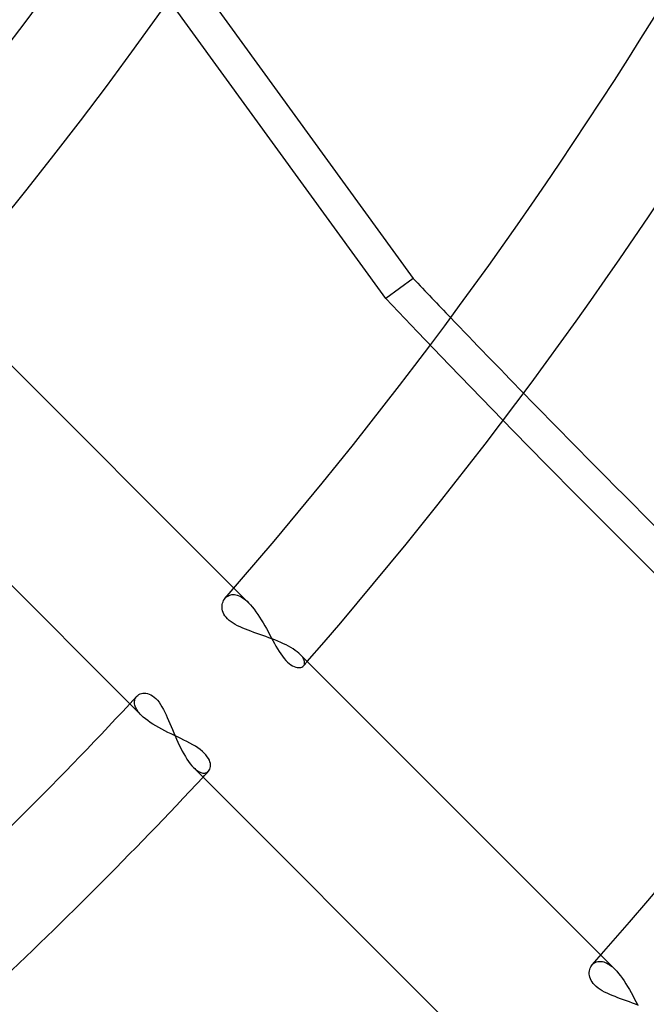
# Model space of a CAD drawing. Header units: millimetres. Extents: x -243 to 243, y -242 to 242.
# Tile 40 of 77: x 54 to 65, y -57 to -40. Entities that reach past the tile are written whole.
import ezdxf

# ---------------------------------------------------------------- set-up
doc = ezdxf.new("R2010")
doc.units = ezdxf.units.MM
doc.layers.add('MAIN-1', color=7, linetype='Continuous')

msp = doc.modelspace()

# ---------------------------------------------------------------- linework, layer by layer
at = {"layer": 'MAIN-1'}
for p, q in [((60.335, -45.109), (40.845, -18.284)), ((56.946, -39.445), (60.81, -44.764)), ((60.81, -44.764), (60.335, -45.109)), ((57.71, -50.116), (53.334, -45.74)), ((52.212, -48.415), (55.912, -52.114)), ((57.962, -50.368), (57.71, -50.116)), ((57.514, -50.375), (57.522, -50.351)), ((57.522, -50.351), (57.532, -50.328)), ((57.532, -50.328), (57.545, -50.307)), ((57.545, -50.307), (57.56, -50.288)), ((57.56, -50.288), (57.573, -50.274)), ((57.573, -50.274), (57.587, -50.262)), ((57.587, -50.262), (57.603, -50.252)), ((57.603, -50.252), (57.62, -50.243)), ((57.62, -50.243), (57.638, -50.236)), ((57.638, -50.236), (57.657, -50.23)), ((57.657, -50.23), (57.676, -50.227)), ((57.676, -50.227), (57.697, -50.226)), ((57.697, -50.226), (57.719, -50.227)), ((57.719, -50.227), (57.741, -50.231)), ((57.741, -50.231), (57.764, -50.237)), ((57.764, -50.237), (57.787, -50.245)), ((57.787, -50.245), (57.811, -50.255)), ((57.811, -50.255), (57.836, -50.268)), ((57.836, -50.268), (57.861, -50.284)), ((57.861, -50.284), (57.886, -50.301)), ((57.886, -50.301), (57.911, -50.321)), ((57.911, -50.321), (57.937, -50.344)), ((57.937, -50.344), (57.962, -50.368)), ((57.506, -50.426), (57.509, -50.4)), ((57.506, -50.453), (57.506, -50.426)), ((57.509, -50.48), (57.506, -50.453)), ((57.509, -50.4), (57.514, -50.375)), ((57.516, -50.508), (57.509, -50.48)), ((57.525, -50.536), (57.516, -50.508)), ((57.962, -50.368), (57.995, -50.403)), ((57.995, -50.403), (58.028, -50.441)), ((58.028, -50.441), (58.06, -50.481)), ((58.06, -50.481), (58.092, -50.524)), ((58.092, -50.524), (58.123, -50.569)), ((57.538, -50.564), (57.525, -50.536)), ((57.555, -50.593), (57.538, -50.564)), ((57.576, -50.62), (57.555, -50.593)), ((57.601, -50.647), (57.576, -50.62)), ((57.629, -50.673), (57.601, -50.647)), ((57.661, -50.698), (57.629, -50.673)), ((57.696, -50.722), (57.661, -50.698)), ((58.123, -50.569), (58.154, -50.616)), ((58.154, -50.616), (58.184, -50.665)), ((58.184, -50.665), (58.214, -50.714)), ((57.734, -50.744), (57.696, -50.722)), ((57.775, -50.766), (57.734, -50.744)), ((57.818, -50.787), (57.775, -50.766)), ((57.863, -50.806), (57.818, -50.787)), ((57.91, -50.825), (57.863, -50.806)), ((57.957, -50.844), (57.91, -50.825)), ((58.006, -50.862), (57.957, -50.844)), ((58.056, -50.88), (58.006, -50.862)), ((58.214, -50.714), (58.243, -50.765)), ((58.243, -50.765), (58.272, -50.816)), ((58.272, -50.816), (58.3, -50.868)), ((58.3, -50.868), (58.328, -50.919)), ((58.107, -50.898), (58.056, -50.88)), ((58.159, -50.916), (58.107, -50.898)), ((58.211, -50.935), (58.159, -50.916)), ((58.264, -50.953), (58.211, -50.935)), ((58.316, -50.972), (58.264, -50.953)), ((58.369, -50.992), (58.316, -50.972)), ((58.328, -50.919), (58.355, -50.97)), ((58.355, -50.97), (58.383, -51.021)), ((58.42, -51.012), (58.369, -50.992)), ((58.383, -51.021), (58.41, -51.071)), ((58.471, -51.033), (58.42, -51.012)), ((58.519, -51.054), (58.471, -51.033)), ((58.41, -51.071), (58.438, -51.119)), ((58.438, -51.119), (58.466, -51.166)), ((58.466, -51.166), (58.494, -51.211)), ((58.494, -51.211), (58.522, -51.254)), ((58.567, -51.076), (58.519, -51.054)), ((58.613, -51.098), (58.567, -51.076)), ((58.656, -51.121), (58.613, -51.098)), ((58.697, -51.144), (58.656, -51.121)), ((58.735, -51.167), (58.697, -51.144)), ((58.77, -51.191), (58.735, -51.167)), ((58.802, -51.214), (58.77, -51.191)), ((58.522, -51.254), (58.551, -51.294)), ((58.551, -51.294), (58.58, -51.331)), ((58.58, -51.331), (58.609, -51.364)), ((58.609, -51.364), (58.638, -51.394)), ((58.831, -51.238), (58.802, -51.214)), ((58.856, -51.262), (58.831, -51.238)), ((58.877, -51.284), (58.856, -51.262)), ((64.053, -56.458), (58.856, -51.262)), ((58.894, -51.305), (58.877, -51.284)), ((58.908, -51.326), (58.894, -51.305)), ((58.919, -51.346), (58.908, -51.326)), ((58.927, -51.365), (58.919, -51.346)), ((58.932, -51.384), (58.927, -51.365)), ((58.638, -51.394), (58.668, -51.42)), ((58.668, -51.42), (58.697, -51.441)), ((58.697, -51.441), (58.725, -51.459)), ((58.725, -51.459), (58.753, -51.472)), ((58.753, -51.472), (58.779, -51.482)), ((58.779, -51.482), (58.804, -51.488)), ((58.804, -51.488), (58.828, -51.49)), ((58.828, -51.49), (58.85, -51.489)), ((58.85, -51.489), (58.87, -51.485)), ((58.87, -51.485), (58.887, -51.479)), ((58.887, -51.479), (58.902, -51.47)), ((58.902, -51.47), (58.914, -51.458)), ((58.914, -51.458), (58.923, -51.446)), ((58.923, -51.446), (58.929, -51.433)), ((58.929, -51.433), (58.933, -51.418)), ((58.933, -51.401), (58.932, -51.384)), ((58.933, -51.418), (58.933, -51.401)), ((55.993, -52.067), (55.996, -52.052)), ((55.996, -52.052), (56, -52.037)), ((56, -52.037), (56.006, -52.023)), ((56.006, -52.023), (56.013, -52.009)), ((56.013, -52.009), (56.022, -51.997)), ((56.022, -51.997), (56.032, -51.985)), ((56.032, -51.985), (56.048, -51.97)), ((56.048, -51.97), (56.068, -51.956)), ((56.068, -51.956), (56.089, -51.945)), ((56.089, -51.945), (56.112, -51.937)), ((56.112, -51.937), (56.137, -51.932)), ((56.137, -51.932), (56.163, -51.931)), ((56.163, -51.931), (56.19, -51.932)), ((56.19, -51.932), (56.218, -51.937)), ((56.218, -51.937), (56.246, -51.946)), ((56.246, -51.946), (56.275, -51.959)), ((56.275, -51.959), (56.304, -51.976)), ((56.304, -51.976), (56.333, -51.998)), ((56.333, -51.998), (56.362, -52.024)), ((56.362, -52.024), (56.389, -52.054)), ((56.389, -52.054), (56.416, -52.088)), ((55.912, -52.114), (56.11, -52.313)), ((55.992, -52.084), (55.993, -52.067)), ((55.992, -52.101), (55.992, -52.084)), ((55.994, -52.118), (55.992, -52.101)), ((55.998, -52.136), (55.994, -52.118)), ((56.003, -52.154), (55.998, -52.136)), ((56.01, -52.173), (56.003, -52.154)), ((56.019, -52.192), (56.01, -52.173)), ((56.03, -52.212), (56.019, -52.192)), ((56.042, -52.232), (56.03, -52.212)), ((56.056, -52.252), (56.042, -52.232)), ((56.416, -52.088), (56.442, -52.126)), ((56.442, -52.126), (56.467, -52.167)), ((56.467, -52.167), (56.491, -52.211)), ((56.491, -52.211), (56.514, -52.257)), ((56.073, -52.272), (56.056, -52.252)), ((56.09, -52.292), (56.073, -52.272)), ((56.11, -52.313), (56.09, -52.292)), ((56.143, -52.344), (56.11, -52.313)), ((56.18, -52.375), (56.143, -52.344)), ((56.221, -52.406), (56.18, -52.375)), ((56.514, -52.257), (56.537, -52.304)), ((56.537, -52.304), (56.559, -52.353)), ((56.559, -52.353), (56.581, -52.404)), ((56.581, -52.404), (56.603, -52.455)), ((56.264, -52.437), (56.221, -52.406)), ((56.31, -52.467), (56.264, -52.437)), ((56.359, -52.496), (56.31, -52.467)), ((56.41, -52.525), (56.359, -52.496)), ((56.462, -52.553), (56.41, -52.525)), ((56.516, -52.581), (56.462, -52.553)), ((56.603, -52.455), (56.625, -52.508)), ((56.625, -52.508), (56.647, -52.561)), ((56.647, -52.561), (56.67, -52.615)), ((56.57, -52.608), (56.516, -52.581)), ((56.626, -52.635), (56.57, -52.608)), ((56.681, -52.662), (56.626, -52.635)), ((56.67, -52.615), (56.693, -52.67)), ((56.736, -52.688), (56.681, -52.662)), ((56.693, -52.67), (56.716, -52.724)), ((56.716, -52.724), (56.741, -52.778)), ((56.791, -52.714), (56.736, -52.688)), ((56.845, -52.741), (56.791, -52.714)), ((56.898, -52.767), (56.845, -52.741)), ((56.741, -52.778), (56.766, -52.831)), ((56.766, -52.831), (56.791, -52.883)), ((56.791, -52.883), (56.817, -52.934)), ((56.949, -52.794), (56.898, -52.767)), ((56.998, -52.821), (56.949, -52.794)), ((57.045, -52.849), (56.998, -52.821)), ((57.089, -52.878), (57.045, -52.849)), ((57.13, -52.907), (57.089, -52.878)), ((57.166, -52.937), (57.13, -52.907)), ((56.817, -52.934), (56.844, -52.982)), ((56.844, -52.982), (56.871, -53.028)), ((56.871, -53.028), (56.899, -53.072)), ((56.899, -53.072), (56.927, -53.113)), ((57.199, -52.967), (57.166, -52.937)), ((57.227, -52.998), (57.199, -52.967)), ((57.251, -53.029), (57.227, -52.998)), ((57.271, -53.06), (57.251, -53.029)), ((57.286, -53.09), (57.271, -53.06)), ((56.927, -53.113), (56.955, -53.151)), ((56.955, -53.151), (56.984, -53.185)), ((56.984, -53.185), (57.012, -53.215)), ((57.012, -53.215), (57.034, -53.235)), ((57.012, -53.215), (62.244, -58.446)), ((57.034, -53.235), (57.055, -53.253)), ((57.055, -53.253), (57.076, -53.269)), ((57.284, -53.264), (57.294, -53.245)), ((57.296, -53.12), (57.286, -53.09)), ((57.294, -53.245), (57.301, -53.224)), ((57.303, -53.148), (57.296, -53.12)), ((57.301, -53.224), (57.305, -53.2)), ((57.306, -53.175), (57.303, -53.148)), ((57.305, -53.2), (57.306, -53.175)), ((57.076, -53.269), (57.096, -53.282)), ((57.096, -53.282), (57.116, -53.293)), ((57.116, -53.293), (57.136, -53.302)), ((57.136, -53.302), (57.155, -53.308)), ((57.155, -53.308), (57.173, -53.312)), ((57.173, -53.312), (57.19, -53.313)), ((57.19, -53.313), (57.206, -53.312)), ((57.206, -53.312), (57.222, -53.31)), ((57.222, -53.31), (57.236, -53.305)), ((57.236, -53.305), (57.249, -53.299)), ((57.249, -53.299), (57.261, -53.29)), ((57.261, -53.29), (57.272, -53.28)), ((57.272, -53.28), (57.284, -53.264)), ((64.297, -56.703), (64.053, -56.458)), ((63.88, -56.662), (63.892, -56.642)), ((63.892, -56.642), (63.907, -56.623)), ((63.907, -56.623), (63.919, -56.61)), ((63.919, -56.61), (63.934, -56.599)), ((63.934, -56.599), (63.949, -56.588)), ((63.949, -56.588), (63.965, -56.58)), ((63.965, -56.58), (63.982, -56.573)), ((63.982, -56.573), (64.001, -56.568)), ((64.001, -56.568), (64.02, -56.566)), ((64.02, -56.566), (64.04, -56.565)), ((64.04, -56.565), (64.061, -56.566)), ((64.061, -56.566), (64.082, -56.569)), ((64.082, -56.569), (64.104, -56.575)), ((64.104, -56.575), (64.127, -56.583)), ((64.127, -56.583), (64.15, -56.593)), ((64.15, -56.593), (64.174, -56.606)), ((64.174, -56.606), (64.199, -56.621)), ((64.199, -56.621), (64.223, -56.638)), ((64.223, -56.638), (64.248, -56.657)), ((64.248, -56.657), (64.272, -56.679)), ((63.854, -56.758), (63.857, -56.732)), ((63.854, -56.784), (63.854, -56.758)), ((63.857, -56.811), (63.854, -56.784)), ((63.857, -56.732), (63.862, -56.708)), ((63.864, -56.839), (63.857, -56.811)), ((63.862, -56.708), (63.87, -56.684)), ((63.87, -56.684), (63.88, -56.662)), ((64.272, -56.679), (64.297, -56.703)), ((64.297, -56.703), (64.33, -56.737)), ((64.33, -56.737), (64.362, -56.775)), ((64.362, -56.775), (64.395, -56.816)), ((64.395, -56.816), (64.426, -56.859)), ((63.873, -56.867), (63.864, -56.839)), ((63.886, -56.895), (63.873, -56.867)), ((63.903, -56.922), (63.886, -56.895)), ((63.924, -56.95), (63.903, -56.922)), ((63.948, -56.977), (63.924, -56.95)), ((63.976, -57.002), (63.948, -56.977)), ((64.426, -56.859), (64.457, -56.904)), ((64.457, -56.904), (64.488, -56.951)), ((64.488, -56.951), (64.518, -57)), ((64.007, -57.027), (63.976, -57.002)), ((64.042, -57.051), (64.007, -57.027)), ((64.08, -57.074), (64.042, -57.051)), ((64.12, -57.096), (64.08, -57.074)), ((64.162, -57.117), (64.12, -57.096)), ((64.207, -57.137), (64.162, -57.117)), ((64.253, -57.156), (64.207, -57.137)), ((64.3, -57.175), (64.253, -57.156)), ((64.518, -57), (64.548, -57.051)), ((64.548, -57.051), (64.577, -57.102)), ((64.577, -57.102), (64.605, -57.154)), ((64.605, -57.154), (64.633, -57.206)), ((64.348, -57.193), (64.3, -57.175)), ((64.397, -57.212), (64.348, -57.193)), ((64.448, -57.23), (64.397, -57.212)), ((64.499, -57.248), (64.448, -57.23)), ((64.551, -57.267), (64.499, -57.248)), ((64.603, -57.286), (64.551, -57.267)), ((64.655, -57.306), (64.603, -57.286)), ((64.633, -57.206), (64.661, -57.258)), ((64.707, -57.326), (64.655, -57.306)), ((64.661, -57.258), (64.688, -57.309))]:
    msp.add_line(p, q, dxfattribs=at)
for radius, start, end in [(180, 270.00002, 89.99998), (179, 270.00002, 89.99998), (55.385, 270, 90), (189, 179.99998, 0), (188, 179.99998, 0), (64.44, 179.99998, 0), (56.385, 180, 0), (180, 270.00002, 0), (179, 270.00002, 0), (69.273, 320.77909, 0), (67.483, 322.72669, 0), (76.433, 318.85728, 0), (78.223, 318.93646, 0), (85.383, 318.45792, 0), (56.385, 270, 0), (78.223, 318.86472, 318.93646), (76.433, 312.85463, 317.14539), (78.223, 313.03293, 316.96709), (78.223, 316.96709, 317.06781)]:
    msp.add_arc((0, 0), radius, start, end, dxfattribs=at)
for centre, start_param, end_param in [((163.329, 66.977), 1.73342, 1.73848), ((162.854, 66.631), 1.73342, 2.280953), ((163.329, 66.977), 1.73848, 1.748276), ((163.329, 66.977), 1.748276, 1.787357)]:
    msp.add_ellipse(centre, major_axis=(-109.422, 150.607), ratio=0.809017, start_param=start_param, end_param=end_param, dxfattribs=at)

doc.saveas('drawing.dxf')
